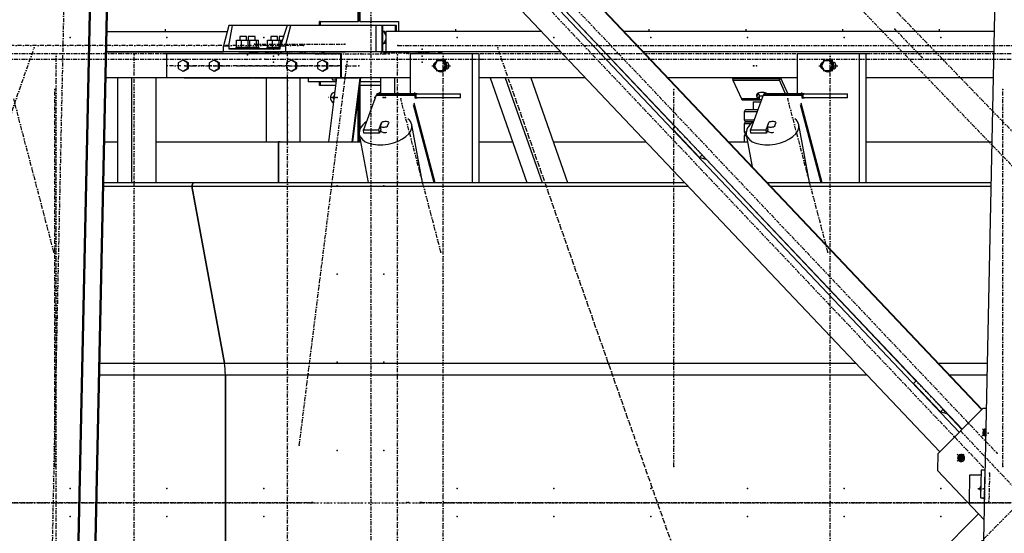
# Model space of a CAD drawing. Header units: millimetres. Extents: x 5305 to 84145, y 9066 to 76599.
# Tile 20 of 158: x 19685 to 22140, y 15626 to 16907. Entities that reach past the tile are written whole.
import ezdxf

# ---------------------------------------------------------------- set-up
doc = ezdxf.new("R2010")
doc.units = ezdxf.units.MM
doc.linetypes.add('DASHDOT', pattern=[8.5, 4, -2, 0.5, -2])
doc.linetypes.add('STRICHPUNKT2', pattern=[18.5, 10, -4, 0.5, -4])
for name, color, linetype in [('01', 1, 'Continuous'), ('Kante-Höft', 7, 'Continuous'), ('Mitte-Höft', 1, 'Continuous')]:
    doc.layers.add(name, color=color, linetype=linetype)

# ---------------------------------------------------------------- blocks, each defined once
blk = doc.blocks.new('Stahlbau DS')
at = {"layer": 'Kante-Höft'}
for p, q in [((10386.8, 2287.4), (12432.5, 126.8)), ((10482.3, 2287.4), (12481.4, 176.1)), ((10496, 2287.4), (12488.3, 183.2)), ((10589.5, 2289.5), (12537.1, 232.5)), ((10590.2, 2290.2), (12537.8, 233.2)), ((12495.9, -2257.2), (12592.9, 2281.3)), ((10238.4, -2227.3), (10334.2, 2251.4)), ((10240.9, -2228.1), (10336.6, 2250.7)), ((10280.6, -2240.4), (10376.4, 2238.3)), ((10283.1, -2241.2), (10378.9, 2237.5)), ((10982.6, 1200.3), (10982.6, 1658.1)), ((10984.2, 1656.4), (10984.2, 1200.3)), ((10986.5, 1654), (10986.5, 1200.3)), ((11249.3, 1491), (11773.1, 937.8)), ((10659.8, 1190), (10646.7, 1140)), ((10659.5, 1140), (10668.7, 1190)), ((10668.7, 1190), (10659.8, 1190)), ((10805.4, 1190), (10668.7, 1190)), ((10805.4, 1190), (10788.4, 1140)), ((10801.1, 1140), (10814.2, 1190)), ((10814.2, 1190), (10805.4, 1190)), ((10881.1, 1190), (10814.2, 1190)), ((11026.6, 1190), (10814.2, 1190)), ((11041.1, 1190), (10857.7, 1190)), ((10887.7, 1200.3), (10886.1, 1200.3)), ((10886.1, 1190), (10886.1, 1200.3)), ((10886.1, 1200.3), (10982.6, 1200.3)), ((10887.7, 1200.3), (10887.7, 1190)), ((11041.1, 1190), (10891.3, 1190)), ((10984.2, 1200.3), (10982.6, 1200.3)), ((10986.5, 1200.3), (11083, 1200.3)), ((11026.6, 1190), (11026.6, 1125)), ((11044.2, 1190), (11041.1, 1190)), ((11041.1, 1190), (11041.1, 1125)), ((11074.6, 1190), (11044.2, 1190)), ((11044.2, 1125), (11044.2, 1190)), ((11077.8, 1190), (11074.6, 1190)), ((11074.6, 1190), (11074.6, 1175)), ((11077.8, 1175), (11077.8, 1190)), ((11083, 1200.3), (11083, 1175)), ((10356.1, 1175), (10655.9, 1175)), ((10356.1, 1175), (10655.9, 1175)), ((10704.3, 1162.5), (10687.3, 1162.5)), ((10687.3, 1162.5), (10687.3, 1153.5)), ((10704.3, 1153.5), (10704.3, 1162.5)), ((10725.3, 1162.5), (10708.3, 1162.5)), ((10708.3, 1162.5), (10708.3, 1153.5)), ((10725.3, 1153.5), (10725.3, 1162.5)), ((10781.5, 1162.5), (10764.6, 1162.5)), ((10764.6, 1162.5), (10764.6, 1153.5)), ((10781.5, 1153.5), (10781.5, 1162.5)), ((10796, 1162.5), (10785.5, 1162.5)), ((10785.5, 1162.5), (10785.5, 1153.5)), ((11046, 1175), (11044.2, 1175)), ((11052.3, 1163.6), (11046, 1175)), ((11049.2, 1175), (11046, 1175)), ((11046, 1145), (11052.3, 1156.4)), ((11052.3, 1169.5), (11049.2, 1175)), ((11440, 1175), (11052.3, 1175)), ((11052.3, 1125), (11052.3, 1175)), ((11440, 1175), (11106.3, 1175)), ((11549.2, 1175), (11548.5, 1175)), ((11549.2, 1175), (11548.5, 1175)), ((12569.3, 1175), (11646, 1175)), ((12569.3, 1175), (11646, 1175)), ((10646.7, 1125), (10646.7, 1140)), ((10646.7, 1140), (10659.5, 1140)), ((10659.5, 1140), (10660, 1132.5)), ((10687.3, 1132.5), (10660, 1132.5)), ((10660, 1132.5), (10787.8, 1132.5)), ((10714.3, 1135.5), (10677.3, 1135.5)), ((10677.3, 1135.5), (10677.3, 1132.5)), ((10714.3, 1132.5), (10677.3, 1132.5)), ((10679.1, 1135.5), (10679.1, 1153.5)), ((10679.1, 1153.5), (10691.3, 1153.5)), ((10679.1, 1135.5), (10691.3, 1135.5)), ((10687.3, 1132.5), (10684.8, 1132.5)), ((10685.3, 1135.5), (10687.3, 1135.5)), ((10685.3, 1132.5), (10687.3, 1132.5)), ((10687.3, 1153.5), (10687.3, 1153.5)), ((10687.3, 1135.5), (10687.3, 1135.5)), ((10687.3, 1132.5), (10687.3, 1132.5)), ((10691.3, 1135.5), (10691.3, 1153.5)), ((10691.3, 1153.5), (10708, 1153.5)), ((10691.3, 1135.5), (10708, 1135.5)), ((10704.3, 1153.5), (10712.2, 1153.5)), ((10704.3, 1135.5), (10706.3, 1135.5)), ((10735.3, 1135.5), (10704.3, 1135.5)), ((10704.3, 1135.5), (10712.2, 1135.5)), ((10708.3, 1132.5), (10704.3, 1132.5)), ((10706.8, 1132.5), (10704.3, 1132.5)), ((10704.3, 1132.5), (10706.3, 1132.5)), ((10735.3, 1132.5), (10704.3, 1132.5)), ((10704.3, 1132.5), (10704.3, 1132.5)), ((10708.3, 1132.5), (10705.8, 1132.5)), ((10706.3, 1135.5), (10708.3, 1135.5)), ((10706.3, 1132.5), (10708.3, 1132.5)), ((10708, 1135.5), (10708, 1153.5)), ((10708, 1153.5), (10712.6, 1153.5)), ((10708, 1135.5), (10712.6, 1135.5)), ((10708.3, 1153.5), (10708.3, 1153.5)), ((10708.3, 1135.5), (10708.3, 1135.5)), ((10708.3, 1132.5), (10708.3, 1132.5)), ((10712.2, 1153.5), (10729, 1153.5)), ((10712.2, 1135.5), (10729, 1135.5)), ((10712.6, 1135.5), (10712.6, 1153.5)), ((10714.3, 1132.5), (10714.3, 1135.5)), ((10725.3, 1135.5), (10727.3, 1135.5)), ((10764.6, 1132.5), (10725.3, 1132.5)), ((10727.8, 1132.5), (10725.3, 1132.5)), ((10725.3, 1132.5), (10727.3, 1132.5)), ((10725.3, 1132.5), (10725.3, 1132.5)), ((10729, 1135.5), (10729, 1153.5)), ((10729, 1153.5), (10733.5, 1153.5)), ((10729, 1135.5), (10733.5, 1135.5)), ((10733.5, 1135.5), (10733.5, 1153.5)), ((10735.3, 1132.5), (10735.3, 1135.5)), ((10788, 1135.5), (10754.5, 1135.5)), ((10754.5, 1135.5), (10754.5, 1132.5)), ((10787.8, 1132.5), (10754.5, 1132.5)), ((10756.3, 1135.5), (10756.3, 1153.5)), ((10756.3, 1153.5), (10768.5, 1153.5)), ((10756.3, 1135.5), (10768.5, 1135.5)), ((10764.6, 1132.5), (10762, 1132.5)), ((10762.5, 1135.5), (10764.6, 1135.5)), ((10762.5, 1132.5), (10764.6, 1132.5)), ((10764.6, 1153.5), (10764.6, 1153.5)), ((10764.6, 1135.5), (10764.6, 1135.5)), ((10764.6, 1132.5), (10764.6, 1132.5)), ((10768.5, 1135.5), (10768.5, 1153.5)), ((10768.5, 1153.5), (10785.2, 1153.5)), ((10768.5, 1135.5), (10785.2, 1135.5)), ((10781.5, 1153.5), (10789.5, 1153.5)), ((10781.5, 1135.5), (10788, 1135.5)), ((10781.5, 1135.5), (10783.5, 1135.5)), ((10788, 1135.5), (10781.5, 1135.5)), ((10785.5, 1132.5), (10781.5, 1132.5)), ((10784, 1132.5), (10781.5, 1132.5)), ((10781.5, 1132.5), (10783.5, 1132.5)), ((10787.8, 1132.5), (10781.5, 1132.5)), ((10781.5, 1132.5), (10781.5, 1132.5)), ((10785.5, 1132.5), (10783, 1132.5)), ((10783.5, 1135.5), (10785.5, 1135.5)), ((10783.5, 1132.5), (10785.5, 1132.5)), ((10785.2, 1135.5), (10785.2, 1153.5)), ((10785.2, 1153.5), (10789.8, 1153.5)), ((10785.2, 1135.5), (10788, 1135.5)), ((10785.5, 1153.5), (10785.5, 1153.5)), ((10785.5, 1135.5), (10785.5, 1135.5)), ((10785.5, 1132.5), (10785.5, 1132.5)), ((10787.8, 1132.5), (10788.4, 1140)), ((10788.4, 1140), (10801.1, 1140)), ((10789.5, 1153.5), (10793, 1153.5)), ((10789.8, 1144), (10789.8, 1153.5)), ((10801.1, 1140), (10801.1, 1125)), ((11044.2, 1145), (11046, 1145)), ((11049.2, 1145), (11046, 1145)), ((11049.2, 1145), (11052.3, 1150.5)), ((10719.1, 1125), (10355.1, 1125)), ((10355.1, 1125), (10646.7, 1125)), ((10938.4, 1120), (10504.2, 1120)), ((10504.2, 1120), (10504.2, 1060)), ((10801.1, 1125), (10646.7, 1125)), ((10706.8, 1125), (10684.8, 1125)), ((10684.8, 1125), (10706.8, 1125)), ((10705.8, 1125), (10685.8, 1125)), ((10685.8, 1125), (10685.8, 1125)), ((10704.3, 1125), (10687.3, 1125)), ((10727.8, 1125), (10705.8, 1125)), ((10705.8, 1125), (10727.8, 1125)), ((10705.8, 1125), (10705.8, 1125)), ((10726.8, 1125), (10706.8, 1125)), ((10706.8, 1125), (10706.8, 1125)), ((10708.2, 1125), (10708.2, 1125)), ((10715.6, 1125), (10708.2, 1125)), ((10725.3, 1125), (10708.3, 1125)), ((10715.6, 1125), (10737.4, 1125)), ((10719.1, 1120), (10719.1, 1125)), ((10719.1, 1125), (10761.1, 1125)), ((10726.8, 1125), (10726.8, 1125)), ((10728.8, 1120), (10728.8, 1125)), ((11487.4, 1125), (10728.8, 1125)), ((10732.8, 1125), (10750.8, 1125)), ((10750.8, 1125), (10732.8, 1125)), ((10732.8, 1125), (10732.8, 1125)), ((10733.8, 1125), (10749.8, 1125)), ((10735, 1125), (10735, 1125)), ((10735, 1125), (10748.6, 1125)), ((10752.6, 1125), (10737.4, 1125)), ((10737.4, 1125), (10737.4, 1125)), ((10748.6, 1125), (10748.6, 1125)), ((10749.8, 1125), (10749.8, 1125)), ((10750.8, 1125), (10750.8, 1125)), ((10805.7, 1125), (10752.6, 1125)), ((10784, 1125), (10762, 1125)), ((10762, 1125), (10784, 1125)), ((10783, 1125), (10763, 1125)), ((10763, 1125), (10763, 1125)), ((10781.5, 1125), (10764.6, 1125)), ((10827.3, 1125), (10782, 1125)), ((10805, 1125), (10783, 1125)), ((10783, 1125), (10805, 1125)), ((10783, 1125), (10783, 1125)), ((10804, 1125), (10784, 1125)), ((10784, 1125), (10784, 1125)), ((10802.5, 1125), (10785.5, 1125)), ((10792.5, 1125), (10810.5, 1125)), ((10810.5, 1125), (10792.5, 1125)), ((10792.5, 1125), (10792.5, 1125)), ((10793.5, 1125), (10809.5, 1125)), ((10794.8, 1125), (10808.3, 1125)), ((10794.8, 1125), (10794.8, 1125)), ((11026.6, 1125), (10801.1, 1125)), ((10804, 1125), (10804, 1125)), ((10837.2, 1125), (10805.7, 1125)), ((10809.5, 1125), (10809.5, 1125)), ((10810.5, 1125), (10810.5, 1125)), ((10857.7, 1125), (10837.2, 1125)), ((10837.2, 1125), (10851, 1125)), ((10857.7, 1125), (10857.7, 1125)), ((10892.1, 1125), (10892.1, 1125)), ((10892.1, 1125), (10901.8, 1125)), ((10901.8, 1125), (10901.8, 1125)), ((10901.8, 1125), (10950.3, 1125)), ((10941.1, 1120), (10938.4, 1120)), ((10938.4, 1120), (10938.4, 1060)), ((10941.1, 1060), (10941.1, 1120)), ((10950.3, 1125), (10950.3, 1125)), ((11041.4, 1125), (11139.8, 1125)), ((11487.4, 1125), (11052.3, 1125)), ((11074.6, 1125), (11074.6, 1125)), ((11077.8, 1125), (11077.8, 1125)), ((11083, 1125), (11083, 1125)), ((11109, 1125), (11127, 1125)), ((11127, 1125), (11109, 1125)), ((11109, 1125), (11109, 1125)), ((11110, 1125), (11126, 1125)), ((11111.2, 1125), (11111.2, 1125)), ((11111.2, 1125), (11124.8, 1125)), ((11266.6, 1120), (11112.2, 1120)), ((11112.2, 1120), (11112.2, 1020)), ((11124.8, 1125), (11124.8, 1125)), ((11138.1, 1120), (11127.5, 1120)), ((11139.8, 1125), (11139.8, 1125)), ((11139.8, 1125), (11167.7, 1125)), ((11157.7, 1125), (11175.7, 1125)), ((11175.7, 1125), (11157.7, 1125)), ((11157.7, 1125), (11157.7, 1125)), ((11158.7, 1125), (11174.7, 1125)), ((11159.9, 1125), (11159.9, 1125)), ((11159.9, 1125), (11173.5, 1125)), ((11214.4, 1125), (11167.7, 1125)), ((11167.7, 1125), (11167.7, 1125)), ((11173.5, 1125), (11173.5, 1125)), ((11189.4, 1105), (11188.6, 1105)), ((11214.4, 1125), (11214.4, 1125)), ((11266.6, 1120), (11266.6, 798.7)), ((11283.6, 1120), (11266.6, 1120)), ((11283.6, 1120), (11283.6, 798.7)), ((11596.6, 1125), (11595.8, 1125)), ((11596.6, 1125), (11595.8, 1125)), ((12568.2, 1125), (11693.4, 1125)), ((12568.2, 1125), (11693.4, 1125)), ((12231.6, 1120), (12077.2, 1120)), ((12077.2, 1120), (12077.2, 1020)), ((12103.1, 1120), (12092.5, 1120)), ((12154.4, 1105), (12153.6, 1105)), ((12231.6, 1120), (12231.6, 798.7)), ((12248.7, 1120), (12231.6, 1120)), ((12248.7, 1120), (12248.7, 798.7)), ((10545, 1103.9), (10533.4, 1096.9)), ((10533.4, 1096.9), (10533.4, 1083.1)), ((10533.4, 1083.1), (10545, 1076.1)), ((10547.6, 1103.9), (10545, 1103.9)), ((10556.6, 1096.9), (10545, 1103.9)), ((10545, 1076.1), (10556.6, 1083.1)), ((10559.2, 1096.9), (10547.6, 1103.9)), ((10547.6, 1076.1), (10559.2, 1083.1)), ((10559.2, 1096.9), (10556.6, 1096.9)), ((10556.6, 1083.1), (10556.6, 1096.9)), ((10559.2, 1083.1), (10556.6, 1083.1)), ((10559.2, 1083.1), (10559.2, 1096.9)), ((10622.2, 1103.9), (10610.6, 1096.9)), ((10610.6, 1096.9), (10610.6, 1083.1)), ((10610.6, 1083.1), (10622.2, 1076.1)), ((10624.8, 1103.9), (10622.2, 1103.9)), ((10633.8, 1096.9), (10622.2, 1103.9)), ((10622.2, 1076.1), (10633.8, 1083.1)), ((10636.4, 1096.9), (10624.8, 1103.9)), ((10624.8, 1076.1), (10636.4, 1083.1)), ((10636.4, 1096.9), (10633.8, 1096.9)), ((10633.8, 1083.1), (10633.8, 1096.9)), ((10636.4, 1083.1), (10633.8, 1083.1)), ((10636.4, 1083.1), (10636.4, 1096.9)), ((10815.2, 1103.9), (10803.6, 1096.9)), ((10803.6, 1096.9), (10803.6, 1083.1)), ((10803.6, 1083.1), (10815.2, 1076.1)), ((10817.8, 1103.9), (10815.2, 1103.9)), ((10826.8, 1096.9), (10815.2, 1103.9)), ((10815.2, 1076.1), (10826.8, 1083.1)), ((10829.4, 1096.9), (10817.8, 1103.9)), ((10817.8, 1076.1), (10829.4, 1083.1)), ((10829.4, 1096.9), (10826.8, 1096.9)), ((10826.8, 1083.1), (10826.8, 1096.9)), ((10829.4, 1083.1), (10826.8, 1083.1)), ((10829.4, 1083.1), (10829.4, 1096.9)), ((10892.4, 1103.9), (10880.8, 1096.9)), ((10880.8, 1096.9), (10880.8, 1083.1)), ((10880.8, 1083.1), (10892.4, 1076.1)), ((10895, 1103.9), (10892.4, 1103.9)), ((10904, 1096.9), (10892.4, 1103.9)), ((10892.4, 1076.1), (10904, 1083.1)), ((10906.6, 1096.9), (10895, 1103.9)), ((10895, 1076.1), (10906.6, 1083.1)), ((10906.6, 1096.9), (10904, 1096.9)), ((10904, 1083.1), (10904, 1096.9)), ((10906.6, 1083.1), (10904, 1083.1)), ((10906.6, 1083.1), (10906.6, 1096.9)), ((11179.3, 1102), (11172.6, 1090)), ((11172.6, 1090), (11179.3, 1078)), ((11192.7, 1102), (11179.3, 1102)), ((11195.3, 1102), (11192.7, 1102)), ((11199.4, 1090), (11192.7, 1102)), ((11192.7, 1078), (11199.4, 1090)), ((11202, 1090), (11195.3, 1102)), ((11195.3, 1078), (11202, 1090)), ((11202, 1090), (11199.4, 1090)), ((11204, 1098), (11201.6, 1098)), ((11201.6, 1082), (11204, 1082)), ((12144.3, 1102), (12137.6, 1090)), ((12137.6, 1090), (12144.3, 1078)), ((12157.7, 1102), (12144.3, 1102)), ((12160.3, 1102), (12157.7, 1102)), ((12164.4, 1090), (12157.7, 1102)), ((12157.7, 1078), (12164.4, 1090)), ((12167, 1090), (12160.3, 1102)), ((12160.3, 1078), (12167, 1090)), ((12167, 1090), (12164.4, 1090)), ((12169, 1098), (12166.7, 1098)), ((12166.7, 1082), (12169, 1082)), ((10382.2, 1060), (10353.7, 1060)), ((10719.1, 1060), (10353.7, 1060)), ((10382.2, 1060), (10382.2, 798.7)), ((10416.9, 1060), (10416.9, 798.7)), ((10477.7, 1060), (10477.7, 798.7)), ((10719.1, 1060), (10477.7, 1060)), ((10938.4, 1060), (10504.2, 1060)), ((10547.6, 1076.1), (10545, 1076.1)), ((10548.8, 1060), (10719.1, 1060)), ((10624.8, 1076.1), (10622.2, 1076.1)), ((10721.5, 1060), (10719.1, 1060)), ((10721.5, 1060), (10758.6, 1060)), ((10758.6, 1060), (10721.5, 1060)), ((10938.4, 1060), (10728.8, 1060)), ((10752.6, 1060), (10752.6, 900)), ((10761.1, 1060), (10758.6, 1060)), ((10761.1, 1060), (10938.4, 1060)), ((10938.4, 1060), (10768.3, 1060)), ((10805.7, 1060), (10805.7, 900)), ((10817.8, 1076.1), (10815.2, 1076.1)), ((10837.2, 1060), (10837.2, 900)), ((10857.7, 1060), (10857.7, 1050)), ((10895, 1076.1), (10892.4, 1076.1)), ((10928.7, 1060), (10908.8, 900)), ((10916, 1060), (10918.4, 1055)), ((10928, 1055), (10925.6, 1060)), ((10938.4, 1060), (10941.1, 1060)), ((11112.2, 1060), (10941.1, 1060)), ((11038.4, 1060), (10941.1, 1060)), ((10941.1, 1060), (10983, 1060)), ((10986.6, 1060), (10966.7, 900)), ((10988.4, 1060), (10968.4, 900)), ((10985.6, 1060), (10983, 1060)), ((10983, 1060), (10983, 1060)), ((10985.6, 1060), (10985.6, 1060)), ((11038.4, 1060), (11038.4, 1020)), ((11073.2, 1060), (11073.2, 1020)), ((11179.3, 1078), (11192.7, 1078)), ((11188.6, 1075), (11189.4, 1075)), ((11195.3, 1078), (11192.7, 1078)), ((11548.9, 1060), (11283.6, 1060)), ((11311.3, 1060), (11283.6, 1060)), ((11311.3, 1060), (11403, 798.7)), ((11349.1, 1060), (11440.9, 798.7)), ((11412.9, 1060), (11504.7, 798.7)), ((11548.9, 1060), (11412.9, 1060)), ((11658.1, 1060), (11657.4, 1060)), ((11658.1, 1060), (11657.4, 1060)), ((12077.2, 1060), (11754.9, 1060)), ((12077.2, 1060), (11754.9, 1060)), ((12031.6, 1057.4), (11915.8, 1057.4)), ((12032.7, 1054.2), (12033.5, 1060)), ((12033.5, 1060), (12032.7, 1054.2)), ((12035.3, 1060), (12053.5, 1020)), ((12144.3, 1078), (12157.7, 1078)), ((12153.6, 1075), (12154.4, 1075)), ((12160.3, 1078), (12157.7, 1078)), ((12566.8, 1060), (12248.7, 1060)), ((12566.8, 1060), (12248.7, 1060)), ((10927.5, 1050), (10857.7, 1050)), ((10886.1, 1040.3), (10886.1, 1050)), ((10926.3, 1040.3), (10886.1, 1040.3)), ((10887.7, 1040.3), (10886.1, 1040.3)), ((10887.7, 1050), (10887.7, 1040.3)), ((10927.5, 1050), (10891.3, 1050)), ((10918.4, 1055), (10928, 1055)), ((10928.1, 1055), (10928, 1055)), ((11038.4, 1040.3), (10986.5, 1040.3)), ((10986.5, 1040.3), (10986.5, 930.5)), ((11038.4, 1050), (10987.1, 1050)), ((11038.4, 1050), (10987.1, 1050)), ((11916.9, 1054.2), (12032.7, 1054.2)), ((11916.9, 1054.2), (12032.7, 1054.2)), ((11916.9, 1054.2), (11916.9, 1054.2)), ((11916.9, 1054.2), (11938, 1007.7)), ((12048.2, 1020), (12032.7, 1054.2)), ((10922.5, 1010.3), (10915.3, 1010.3)), ((10917.7, 1010.3), (10922.5, 1010.3)), ((10982.6, 900), (10982.6, 1013.9)), ((10984.2, 1026.5), (10984.2, 900)), ((11027.5, 1016.4), (10995.3, 930.3)), ((11027.5, 1016.4), (11124, 1016.4)), ((11027.5, 1016.4), (11124, 1016.4)), ((11028.2, 1017.9), (11124.7, 1017.9)), ((11028.9, 1019.1), (11125.4, 1019.1)), ((11029.7, 1019.8), (11126.2, 1019.8)), ((11127, 1020), (11030.5, 1020)), ((11127, 1020), (11030.5, 1020)), ((11129.8, 1020), (11117.8, 1020)), ((11125.5, 1008.2), (11124, 1016.4)), ((11125.5, 1008.2), (11125.5, 1008.2)), ((11127, 1010), (11127, 1020)), ((11127, 1010), (11127, 1020)), ((11127, 1020), (11237.6, 1020)), ((11237.6, 1010), (11127, 1010)), ((11127, 1010), (11129.8, 1010)), ((11237.6, 1010), (11237.6, 1020)), ((11980.9, 1007.7), (11938, 1007.7)), ((11980.9, 1007.7), (11938, 1007.7)), ((11992.5, 1016.4), (11960.3, 930.3)), ((11977.8, 1020.6), (11976.7, 1013.2)), ((11980.9, 1007.7), (11976.7, 1013.2)), ((11978.6, 1021.1), (11982.2, 1016.3)), ((11982.2, 1016.3), (11980.9, 1007.7)), ((11982.2, 1016.3), (11980.9, 1007.7)), ((11982.2, 1016.3), (11981.8, 1006.5)), ((11982.8, 1015.8), (11981.8, 1006.5)), ((11982.7, 1005.7), (11982.8, 1015.8)), ((11982.7, 1005.7), (11983.1, 1012.3)), ((11983.1, 1015), (11992, 1015)), ((11983.1, 1005), (11983.1, 1015)), ((11983.3, 1015), (11983.3, 1015.3)), ((11992.5, 1016.4), (12089, 1016.4)), ((11992.5, 1016.4), (12089, 1016.4)), ((11993.2, 1017.9), (12089.7, 1017.9)), ((11993.9, 1019.1), (12090.4, 1019.1)), ((11994.7, 1019.8), (12091.2, 1019.8)), ((12092, 1020), (11995.5, 1020)), ((12092, 1020), (11995.5, 1020)), ((12094.9, 1020), (12082.9, 1020)), ((12090.5, 1008.2), (12089, 1016.4)), ((12092, 1010), (12092, 1020)), ((12092, 1010), (12092, 1020)), ((12092, 1020), (12202.7, 1020)), ((12202.7, 1010), (12092, 1010)), ((12092, 1010), (12094.9, 1010)), ((12202.7, 1010), (12202.7, 1020)), ((11119.8, 992.9), (11170.7, 798.7)), ((11121.5, 997.5), (11173.6, 798.7)), ((11981.8, 1006.5), (11938.6, 1006.5)), ((11982.7, 1005.7), (11939.3, 1005.7)), ((11983.1, 1005.2), (11939.9, 1005.2)), ((11940.6, 1005), (11984, 1005)), ((11940.6, 1005), (11983.1, 1005)), ((11940.6, 1005), (11940.6, 1005)), ((11967, 1000), (11986.4, 1000)), ((11967, 1000), (11967, 980)), ((11988.2, 1005), (11983.1, 1005)), ((12084.8, 992.9), (12135.7, 798.7)), ((12086.5, 997.5), (12138.6, 798.7)), ((11977, 975), (11945, 975)), ((11945, 975), (11945, 955)), ((11978.9, 980), (11950, 980)), ((11034.3, 930.3), (11041, 948)), ((11037.8, 938.8), (11041.5, 948.7)), ((11039.6, 929), (11037.8, 938.8)), ((11041.1, 947.6), (11041, 948)), ((11058.9, 948.7), (11055.1, 938.8)), ((11055.1, 938.8), (11055.4, 937.5)), ((11142.6, 798.7), (11116.1, 942.7)), ((11767, 931.6), (11773.5, 938.1)), ((11945, 955), (11969.5, 955)), ((11961.6, 945), (11945, 945)), ((11945, 945), (11945, 925)), ((11950, 950), (11967.6, 950)), ((11967.6, 950), (11950, 950)), ((11999.4, 930.3), (12006, 948)), ((12002.8, 938.8), (12006.5, 948.7)), ((12004.6, 929), (12002.8, 938.8)), ((12006.1, 947.6), (12006, 948)), ((12023.9, 948.7), (12020.2, 938.8)), ((12020.2, 938.8), (12020.4, 937.5)), ((12107.6, 798.7), (12081.1, 942.7)), ((10985.3, 918.7), (11007.3, 798.7)), ((10986.5, 912.3), (10986.5, 900)), ((10996.8, 922.1), (10995.3, 930.3)), ((10995.3, 930.3), (11034.3, 930.3)), ((11035.8, 922.1), (10996.8, 922.1)), ((11035.8, 922.1), (11034.3, 930.3)), ((11039.2, 931.1), (11035.8, 922.1)), ((11038.4, 928.8), (11038.4, 928.4)), ((11767, 931.6), (11833.7, 861.1)), ((11945, 925), (11950.2, 925)), ((11951, 915), (11945, 915)), ((11945, 915), (11945, 900)), ((11950, 920), (11950.1, 920)), ((11950.1, 920), (11950, 920)), ((11950.3, 918.7), (11965.1, 838)), ((11961.8, 922.1), (11960.3, 930.3)), ((11960.3, 930.3), (11999.4, 930.3)), ((12000.9, 922.1), (11961.8, 922.1)), ((12000.9, 922.1), (11999.4, 930.3)), ((12004.2, 931.1), (12000.9, 922.1)), ((12003.4, 928.8), (12003.4, 928.4)), ((10350.3, 900), (10382.2, 900)), ((10477.7, 900), (10783.6, 900)), ((10787.8, 900), (10783.6, 900)), ((10783.6, 900), (10783.6, 798.7)), ((10783.6, 798.7), (10783.6, 900)), ((10783.6, 900), (10988.7, 900)), ((11283.6, 900), (11367.5, 900)), ((11469.1, 900), (11700.4, 900)), ((11906.4, 900), (11953.8, 900)), ((12248.7, 900), (12563.4, 900)), ((11833.7, 861.1), (11840.2, 867.7)), ((11849.4, 856.2), (11833.7, 861.1)), ((11850.2, 857.1), (11849.4, 856.2)), ((11849.9, 856.7), (12373.7, 303.5)), ((10347.9, 789.5), (10567.7, 789.5)), ((10348.1, 798.7), (10571.2, 798.7)), ((10571.2, 798.7), (10567.7, 789.5)), ((10567.7, 789.5), (10571.2, 798.7)), ((10567.7, 789.5), (10648.8, 347.9)), ((10648.8, 347.9), (10567.7, 789.5)), ((10567.7, 789.5), (11805, 789.5)), ((10571.2, 798.7), (11796.3, 798.7)), ((11904.7, 798.7), (11905.5, 798.7)), ((11913.4, 789.5), (11914.2, 789.5)), ((12002.3, 798.7), (12561.3, 798.7)), ((12011, 789.5), (12561.1, 789.5)), ((10338.5, 347.9), (10648.8, 347.9)), ((10648.8, 347.9), (12223.2, 347.9)), ((12331.6, 347.9), (12332.4, 347.9)), ((12429.2, 347.9), (12551.6, 347.9)), ((10337.8, 319.2), (10651.2, 319.2)), ((10651.2, 319.2), (10651.2, -319.2)), ((10651.2, -319.2), (10651.2, 319.2)), ((10651.2, 319.2), (12250.3, 319.2)), ((12358.8, 319.2), (12359.5, 319.2)), ((12456.3, 319.2), (12551, 319.2)), ((12367.5, 297.3), (12374.1, 303.8)), ((12367.5, 297.3), (12434.3, 226.8)), ((12428.1, 122.3), (12539.7, 235.1)), ((12434.3, 226.8), (12440.8, 233.4)), ((12450, 221.9), (12434.3, 226.8)), ((12450.8, 222.8), (12450, 221.9)), ((12450.4, 222.4), (12487.9, 182.8)), ((12549.2, 235.1), (12539.7, 235.1)), ((12547.9, 176.5), (12538.7, 167.2)), ((12547.9, 176.2), (12539, 167.1)), ((12547.9, 174.8), (12539.1, 184.1)), ((12547.9, 175), (12539.3, 184)), ((12547.9, 175.4), (12541.6, 177.4)), ((12548, 179.3), (12547.2, 180.2)), ((12547.8, 168.1), (12547, 167.3)), ((12428.1, 122.3), (12427.2, 80)), ((12492.7, 120.7), (12475.9, 103.8)), ((12492.9, 120.6), (12476.2, 103.7)), ((12492.3, 103.8), (12476.3, 120.7)), ((12492.6, 103.7), (12476.6, 120.6)), ((12490.8, 110.2), (12478.8, 113.9)), ((12494.3, 114), (12484.2, 103.8)), ((12493.4, 107.3), (12484.4, 116.8)), ((12543.3, -42.6), (12427.2, 80)), ((12534.8, 12.1), (12536.3, 81.8)), ((12536.3, 81.8), (12545.9, 81.8)), ((12544.4, 12.1), (12545.9, 81.8)), ((12545.9, 81.8), (12545.9, 81.8)), ((12506.4, -0.1), (12507.9, 69.6)), ((12507.9, 69.6), (12536, 69.6)), ((12529.1, 34.8), (12535.3, 34.8)), ((12544.4, 9.1), (12534.8, 12.1)), ((12534.8, 12.1), (12544.4, 12.1)), ((12544.4, 12.1), (12544.4, 12.1)), ((12509, -1), (12506.4, -0.1)), ((12506.4, -0.1), (12544.2, -0.1)), ((12544.2, -1), (12509, -1)), ((12529, -27.5), (10302.7, -2277.2))]:
    blk.add_line(p, q, dxfattribs=at)
for centre, start, end in [((11950, 975), 89.9999, 180), ((11950, 955), 180, 269.9999), ((11950, 945), 89.9999, 180), ((11950, 925), 180, 269.9999), ((11950, 915), 90, 180.0001)]:
    blk.add_arc(centre, 5, start, end, dxfattribs=at)
for centre, major_axis, ratio, start_param, end_param in [((11188.6, 1090), (0, -15), 0.965016, 3.141593, 3.785094), ((11188.6, 1090), (0, -15), 0.965016, 0, 3.141593), ((11189.4, 1090), (0, -15), 0.965016, 0, 3.141593), ((12153.6, 1090), (0, -15), 0.965016, 3.141593, 3.785094), ((12153.6, 1090), (0, -15), 0.965016, 0, 3.141593), ((12154.4, 1090), (0, -15), 0.965016, 0, 3.141593), ((11178.8, 1090), (0, -9), 0.965016, 3.363045, 6.061733), ((11180.7, 1090), (0, -9), 0.965016, 3.699377, 5.725401), ((11188.6, 1090), (0, -15), 0.965016, 3.893998, 4.483582), ((11188.6, 1090), (0, -15), 0.965016, 4.941196, 5.53078), ((11200, 1090), (0, -9), 0.965016, 0.116424, 3.025168), ((11206.4, 1090), (0, -9), 0.965016, 3.520608, 3.617475), ((11206.4, 1090), (0, -9), 0.965016, 5.807303, 5.90417), ((12143.8, 1090), (0, -9), 0.965016, 3.363045, 6.061733), ((12145.8, 1090), (0, -9), 0.965016, 3.699377, 5.725401), ((12153.6, 1090), (0, -15), 0.965016, 3.893998, 4.483582), ((12153.6, 1090), (0, -15), 0.965016, 4.941196, 5.53078), ((12165, 1090), (0, -9), 0.965016, 0.116424, 3.025168), ((12171.5, 1090), (0, -9), 0.965016, 3.520608, 3.617475), ((12171.5, 1090), (0, -9), 0.965016, 5.807303, 5.90417), ((11188.6, 1090), (0, -15), 0.965016, 5.639684, 6.283185), ((11919.5, 1071.5), (0, -20), 0.262189, 5.327869, 5.497787), ((11919.5, 1071.5), (0, -20), 0.262189, 5.497787, 5.759587), ((12035.3, 1071.5), (0, -20), 0.262189, 5.327869, 5.497787), ((12035.3, 1071.5), (0, -20), 0.262189, 5.497787, 5.759587), ((12153.6, 1090), (0, -15), 0.965016, 5.639684, 6.283185), ((10926.6, 1010.3), (0, -14), 0.965016, 3.320352, 5.847138), ((10928.2, 1010.3), (0, -8), 0.965016, 3.833628, 5.333861), ((10928.2, 1010.3), (0, -6.5), 0.965016, 4.133734, 5.033756), ((11030.5, 1000), (0, -20), 0.262189, 3.599742, 3.752458), ((11030.5, 1000), (0, -20), 0.262189, 3.447025, 3.599742), ((11030.5, 1000), (0, -20), 0.262189, 3.294309, 3.447025), ((11030.5, 1000), (0, -20), 0.262189, 3.141593, 3.294309), ((11042.4, 1010.3), (0, -14), 0.965016, 3.448334, 3.943769), ((11042.6, 1010.3), (0, -12), 0.965016, 3.515182, 3.766527), ((11127, 1000), (0, -20), 0.262189, 3.599742, 3.752458), ((11127, 1000), (0, -20), 0.262189, 3.447025, 3.599742), ((11127, 1000), (0, -20), 0.262189, 3.294309, 3.447025), ((11127, 1000), (0, -10), 0.262189, 3.599742, 3.752458), ((11127, 1000), (0, -10), 0.262189, 3.447025, 3.599742), ((11127, 1000), (0, -20), 0.262189, 3.141593, 3.294309), ((11127, 1000), (0, -10), 0.262189, 3.294309, 3.447025), ((11127, 1000), (0, -10), 0.262189, 3.141593, 3.294309), ((11940.6, 1025), (0, -20), 0.262189, 5.759587, 5.890486), ((11992.8, 1014.6), (17.3, -2.6), 0.482508, 3.141593, 3.599604), ((11992.8, 1014.6), (17.3, -2.6), 0.482508, 0.970997, 3.141593), ((11983.5, 1025), (1.1, -20), 0.345824, 5.740402, 5.871302), ((11983.8, 1025), (0.93, -9.99), 0.439583, 5.718817, 5.849717), ((11984, 1025), (0.63, -10), 0.449404, 5.862004, 5.992904), ((11984, 1025), (0, -10), 0.262189, 6.021386, 6.152286), ((11984, 1025), (0, -10), 0.262189, 6.152286, 6.283185), ((11995.5, 1000), (0, -20), 0.262189, 3.599742, 3.752458), ((11995.5, 1000), (0, -20), 0.262189, 3.447025, 3.599742), ((11995.5, 1000), (0, -20), 0.262189, 3.294309, 3.447025), ((11995.5, 1000), (0, -20), 0.262189, 3.141593, 3.294309), ((12092, 1000), (0, -20), 0.262189, 3.599742, 3.752458), ((12092, 1000), (0, -20), 0.262189, 3.447025, 3.599742), ((12092, 1000), (0, -20), 0.262189, 3.294309, 3.447025), ((12092, 1000), (0, -10), 0.262189, 3.599742, 3.752458), ((12092, 1000), (0, -10), 0.262189, 3.447025, 3.599742), ((12092, 1000), (0, -20), 0.262189, 3.141593, 3.294309), ((12092, 1000), (0, -10), 0.262189, 3.294309, 3.447025), ((12092, 1000), (0, -10), 0.262189, 3.141593, 3.294309), ((11940.6, 1025), (0, -20), 0.262189, 5.890486, 6.021386), ((11940.6, 1025), (0, -20), 0.262189, 6.021386, 6.152286), ((11940.6, 1025), (0, -20), 0.262189, 6.152286, 6.283185), ((11983.8, 1025), (0.9, -20), 0.35185, 5.875477, 6.006377), ((11984, 1025), (0, -20), 0.262189, 6.021386, 6.112184), ((11984, 1025), (0, -20), 0.262189, 6.282922, 6.283185), ((11050.7, 930.7), (65.4, 12), 0.553511, 2.290239, 3.141593), ((11050.7, 930.7), (65.4, 12), 0.553511, 3.141593, 6.283185), ((11048.3, 943.8), (12.3, 2.3), 0.553511, 3.588327, 5.195932), ((11048.2, 942.9), (12.8, 2.3), 0.553511, 2.041029, 2.069985), ((11048.3, 943.8), (12.3, 2.3), 0.553511, 0.446735, 2.054339), ((11050.7, 930.7), (65.4, 12), 0.553511, 0, 0.457145), ((12015.7, 930.7), (65.4, 12), 0.553511, 2.290239, 3.141593), ((12015.7, 930.7), (65.4, 12), 0.553511, 3.141593, 6.283185), ((12013.3, 943.8), (12.3, 2.3), 0.553511, 3.588327, 5.195932), ((12013.3, 942.9), (12.8, 2.3), 0.553511, 2.041029, 2.069985), ((12013.3, 943.8), (12.3, 2.3), 0.553511, 0.446735, 2.054339), ((12015.7, 930.7), (65.4, 12), 0.553511, 0, 0.457145), ((11050.7, 930.7), (12.3, 2.3), 0.553511, 3.141593, 4.862304), ((11050.1, 933.9), (12.3, 2.3), 0.553511, 3.436527, 3.588327), ((12015.7, 930.7), (12.3, 2.3), 0.553511, 3.141593, 4.862304), ((12015.1, 933.9), (12.3, 2.3), 0.553511, 3.436527, 3.588327), ((10638.1, 319.2), (0, -50), 0.262189, 1.570796, 2.181662), ((10638.1, 319.2), (0, -50), 0.262189, 1.570796, 2.181662), ((12548.6, 175.2), (-2.67, -8.59), 0.961825, 3.515741, 6.283185), ((12551.3, 174.3), (-2.67, -8.59), 0.961825, 3.828845, 6.124449), ((12551.3, 174.3), (-2.67, -8.59), 0.961825, 3.828845, 6.124449), ((12553.1, 173.8), (-2.67, -8.59), 0.961825, 4.073631, 5.932406), ((12548.6, 175.2), (-2.67, -8.59), 0.961825, 0, 0.20711), ((12485.9, 111.7), (-2.67, -8.59), 0.961825, 3.141593, 6.283185), ((12488.5, 110.9), (-2.67, -8.59), 0.961825, 3.300329, 6.124449), ((12488.5, 110.9), (-2.67, -8.59), 0.961825, 3.300329, 6.124449), ((12490.3, 110.3), (-2.67, -8.59), 0.961825, 3.413657, 6.011121), ((12485.9, 111.7), (-2.67, -8.59), 0.961825, 6.283185, 9.424778), ((12541, 34.7), (-2.67, -8.59), 0.961825, 4.145571, 5.860465), ((12543.6, 33.9), (-2.67, -8.59), 0.961825, 4.709577, 5.296459), ((12543.8, 33.9), (-2.67, -8.59), 0.961825, 4.84501, 5.161027)]:
    blk.add_ellipse(centre, major_axis=major_axis, ratio=ratio, start_param=start_param, end_param=end_param, dxfattribs=at)
for p in [(12320.7, 1181.1), (10264.5, 1160.3), (10505.7, 1160.3), (10747, 1160.3), (11229.5, 1160.3), (11229.5, 1160.3), (11229.5, 1160.3), (11470.7, 1160.3), (11470.7, 1160.3), (11470.7, 1160.3), (11712, 1160.3), (11712, 1160.3), (11712, 1160.3), (11953.2, 1160.3), (11953.2, 1160.3), (11953.2, 1160.3), (12194.5, 1160.3), (12194.5, 1160.3), (12194.5, 1160.3), (12435.7, 1160.3), (12435.7, 1160.3), (12435.7, 1160.3), (10174.4, 1134.4), (10706.3, 1135.5), (10706.3, 1135.5), (10723.9, 1143.4), (10771.7, 1131), (10783.5, 1135.5), (10783.5, 1135.5), (10846.3, 1140.5), (10949.4, 1143.4), (11081.5, 1140.5), (11142.4, 1131), (11330.3, 1134.4), (10229.2, 1120), (10424.2, 1117.5), (10706.3, 1117.5), (10711.9, 1121), (10740.1, 1106.6), (10749.7, 1106.6), (10771.7, 1114), (10783.5, 1117.5), (10806, 1125), (10866.7, 1120.3), (10868.5, 1120.3), (10876.1, 1120), (10897.2, 1121), (10983, 1120), (10989, 1120), (10989.8, 1120), (11040, 1121), (11059.4, 1120), (11080.5, 1117.5), (11104.1, 1120.3), (11108, 1120.3), (11137, 1120.3), (11138.7, 1120.3), (11140.8, 1120.3), (11142.4, 1114), (11191.1, 1121), (11194.2, 1120), (12159.2, 1120), (12389, 1110.4), (10505.5, 1090), (10550.1, 1090), (10586.2, 1090), (10591.9, 1090), (10596.9, 1090), (10622.7, 1090), (10627.7, 1090), (10633.4, 1090), (10771.7, 1099.2), (10856.4, 1090), (10862.1, 1090), (10867.1, 1090), (10892.9, 1090), (10897.9, 1090), (10903.6, 1090), (10939.7, 1090), (10955, 1100.6), (10984.3, 1090), (11142.4, 1099.2), (11967.9, 1090), (11969.1, 1090), (11975.6, 1090), (11975.6, 1090), (10225.9, 1030.3), (10926.6, 1010.3), (10930.3, 1010.3), (11044.5, 1010.3), (11046.1, 1010.3), (11046.1, 1010.3), (11046.1, 1010.3), (11047.6, 1010.3), (11050.4, 1010.3), (11088.5, 1007.2), (11769.9, 1030.3), (12053.6, 1007.2), (12590.2, 1030.3), (11778.3, 932.7), (11845, 862.2), (10930.3, 790.3), (11046.1, 790.3), (11046.1, 790.3), (11046.1, 790.3), (10223.6, 625.3), (11188.7, 625.3), (12153.7, 625.3), (10930.3, 570.3), (11046.1, 570.3), (11046.1, 570.3), (11046.1, 570.3), (10930.3, 350.3), (11046.1, 350.3), (11046.1, 350.3), (11046.1, 350.3), (12378.9, 298.4), (12445.6, 227.9), (12485.2, 178.3), (12553.1, 173.8), (10835.5, 143.5), (10930.3, 130.3), (11046.1, 130.3), (11046.1, 130.3), (11046.1, 130.3), (12575.6, 123.2), (12490.3, 110.3), (10225.9, 90.3), (11769.9, 90.3), (12541.2, 88.4), (12590.2, 90.3), (12556.7, 73.4), (10264.5, 35.3), (10505.7, 35.3), (10747, 35.3), (11229.5, 35.3), (11229.5, 35.3), (11229.5, 35.3), (11470.7, 35.3), (11470.7, 35.3), (11470.7, 35.3), (11712, 35.3), (11712, 35.3), (11712, 35.3), (11953.2, 35.3), (11953.2, 35.3), (11953.2, 35.3), (12194.5, 35.3), (12194.5, 35.3), (12194.5, 35.3), (12435.7, 35.3), (12435.7, 35.3), (12435.7, 35.3), (12541, 34.7), (10866.7, 0.3), (10868.5, 0.3), (11104.1, 0.3), (11108, 0.3), (11137, 0.3), (11138.7, 0.3), (11140.8, 0.3), (12555.2, 3.6), (10264.5, -34.7), (10505.7, -34.7), (10747, -34.7), (11229.5, -34.7), (11470.7, -34.7), (11712, -34.7), (11953.2, -34.7), (12194.5, -34.7), (12435.7, -34.7)]:
    blk.add_point(p, dxfattribs=at)
at = {"layer": 'Mitte-Höft', "linetype": 'STRICHPUNKT2'}
for p, q in [((12541.2, 88.4), (10379.1, 2371.8)), ((10277.5, -2378.7), (14950.4, 2343.2)), ((10473.6, 2343.2), (12575.6, 123.2)), ((10269.7, 2244.5), (10173.9, -2234.3)), ((15625.4, -2195), (11346.9, 2238.5)), ((11305.4, 2195.6), (15583.9, -2238)), ((11013.6, 1970.3), (11013.6, -1969.7)), ((10502, 1175), (10502, 1181.3)), ((11225.8, 1175), (11225.8, 1181.3)), ((11708.3, 1175), (11708.3, 1181.3)), ((11949.6, 1175), (11949.6, 1181.3)), ((12190.8, 1175), (12190.8, 1181.3)), ((12320.7, 1181.1), (12389, 1110.4)), ((12432.1, 1175), (12432.1, 1181.3)), ((10846.3, 1140.5), (8396.9, 1140.5)), ((9377.5, -1134.4), (10174.4, 1134.4)), ((10723.9, 1143.4), (10949.4, 1143.4)), ((11081.5, 1140.5), (13079.2, 1140.5)), ((12127.2, -1134.4), (11330.3, 1134.4)), ((5924.6, 1106.6), (10740.1, 1106.6)), ((6313.6, 1120.3), (10868.5, 1120.3)), ((10229.2, -1120), (10229.2, 1120)), ((10424.2, -1117.5), (10424.2, 1117.5)), ((10695.8, 1125), (10695.8, 1125)), ((10695.8, 1125), (10695.8, 1125)), ((10711.9, 1121), (10732.8, 1121)), ((10716.8, 1125), (10716.8, 1125)), ((10716.8, 1125), (10716.8, 1125)), ((10741.8, 1125), (10741.8, 1125)), ((10741.8, 1125), (10741.8, 1125)), ((10749.7, 1106.6), (15565.2, 1106.6)), ((10750.7, 1121), (10792.6, 1121)), ((10773, 1125), (10773, 1125)), ((10773, 1125), (10773, 1125)), ((10794, 1125), (10794, 1125)), ((10794, 1125), (10794, 1125)), ((10801.5, 1125), (10801.5, 1125)), ((10801.5, 1125), (10801.5, 1125)), ((10806, -1125), (10806, 1125)), ((10810.5, 1121), (10897.2, 1121)), ((10876.1, 1120), (11059.4, 1120)), ((11110.7, 1121), (11040, 1121)), ((11080.5, -1117.5), (11080.5, 1117.5)), ((11118, 1125), (11118, 1125)), ((11118, 1125), (11118, 1125)), ((11159.4, 1121), (11125.3, 1121)), ((11138.7, 1120.3), (15693.5, 1120.3)), ((11166.7, 1125), (11166.7, 1125)), ((11166.7, 1125), (11166.7, 1125)), ((11191.1, 1121), (11174, 1121)), ((11194.2, -1120), (11194.2, 1120)), ((12159.2, -1120), (12159.2, 1120)), ((10540.2, 1090), (10505.5, 1090)), ((10550.1, 1090), (10584.8, 1090)), ((10617.4, 1090), (10557.6, 1090)), ((10559.2, 1090), (10560.6, 1090)), ((10602.2, 1090), (10662, 1090)), ((10810.4, 1090), (10634.8, 1090)), ((10636.4, 1090), (10637.8, 1090)), ((10679.4, 1090), (10855, 1090)), ((10887.6, 1090), (10827.8, 1090)), ((10829.4, 1090), (10830.8, 1090)), ((10835.5, 143.5), (10955, 1100.6)), ((10872.4, 1090), (10932.2, 1090)), ((10939.7, 1090), (10905, 1090)), ((10906.6, 1090), (10908, 1090)), ((10949.6, 1090), (10984.3, 1090)), ((11165.8, 1090), (11172.6, 1090)), ((11178.8, 1101.1), (11178.8, 1103.5)), ((11200, 1100.2), (11200, 1103.5)), ((11203.9, 1090), (11213, 1090)), ((12130.8, 1090), (12137.6, 1090)), ((12143.8, 1101.1), (12143.8, 1103.5)), ((12165, 1100.2), (12165, 1103.5)), ((12168.9, 1090), (12178.1, 1090)), ((11178.8, 1076.5), (11178.8, 1078.9)), ((11200, 1076.5), (11200, 1079.8)), ((12143.8, 1076.5), (12143.8, 1078.9)), ((12165, 1076.5), (12165, 1079.8)), ((10223.6, 625.3), (10123.5, 1007.2)), ((10225.9, 90.3), (10225.9, 1030.3)), ((10922.5, 1010.3), (10906.4, 1010.3)), ((10922.5, 1010.3), (10920.5, 1010.3)), ((10922.5, 1010.3), (10920.5, 1010.3)), ((11025.2, 1010.3), (11022.2, 1010.3)), ((11188.7, 625.3), (11088.5, 1007.2)), ((11123.8, 1020), (11123.8, 1023)), ((11769.9, 90.3), (11769.9, 1030.3)), ((12153.7, 625.3), (12053.6, 1007.2)), ((12088.9, 1020), (12088.9, 1023)), ((12590.2, 90.3), (12590.2, 1030.3)), ((11845, 862.2), (11778.3, 932.7)), ((12445.6, 227.9), (12378.9, 298.4)), ((12485.2, 178.3), (12825.5, -181.2)), ((12547.9, 174.4), (12539.2, 165.6)), ((12547.9, 175.9), (12539.6, 184.7)), ((12548, 177.8), (12545.3, 180.7)), ((12548, 177.8), (12545.3, 180.7)), ((12548, 179.1), (12547.1, 180.1)), ((12547.9, 175.4), (12547.5, 175.5)), ((12547.8, 170.9), (12545, 168)), ((12547.8, 170.9), (12545, 168)), ((12547.8, 168.4), (12546.8, 167.4)), ((12485.9, 111.7), (12476.5, 102.2)), ((12485.9, 111.7), (12476.9, 121.2)), ((12488.5, 110.9), (12482.2, 104.6)), ((12488.5, 110.9), (12482.2, 104.6)), ((12488.5, 110.9), (12482.5, 117.3)), ((12488.5, 110.9), (12482.5, 117.3)), ((12490.3, 110.3), (12484, 104)), ((12490.3, 110.3), (12484.3, 116.7)), ((12489.7, 110.6), (12484.7, 112.1)), ((12485.9, 111.7), (12495.3, 121.2)), ((12485.9, 111.7), (12494.9, 102.2)), ((12491.5, 110), (12487.3, 111.3)), ((12488.5, 110.9), (12493.6, 116.1)), ((12488.5, 110.9), (12493.6, 116.1)), ((12488.5, 110.9), (12492.8, 106.4)), ((12488.5, 110.9), (12492.8, 106.4)), ((12490.3, 110.3), (12494.2, 114.3)), ((12490.3, 110.3), (12493.3, 107.2)), ((12556.7, 73.4), (12555.2, 3.6)), ((12535.3, 34.7), (12527.9, 34.7)), ((12535.2, 33.9), (12534.9, 33.9)), ((12535.3, 33.9), (12534.9, 33.9)), ((6313.6, 0.3), (10868.5, 0.3)), ((11138.7, 0.3), (15693.5, 0.3))]:
    blk.add_line(p, q, dxfattribs=at)
at = {"layer": 'Mitte-Höft', "linetype": 'DASHDOT'}
blk.add_line((-1844.8, 0), (71669, 0), dxfattribs=at)

msp = doc.modelspace()

# ---------------------------------------------------------------- block references
at = {"layer": '01'}
msp.add_blockref('Stahlbau DS', (9546.7, 15702.4), dxfattribs=at)

doc.saveas('drawing.dxf')
